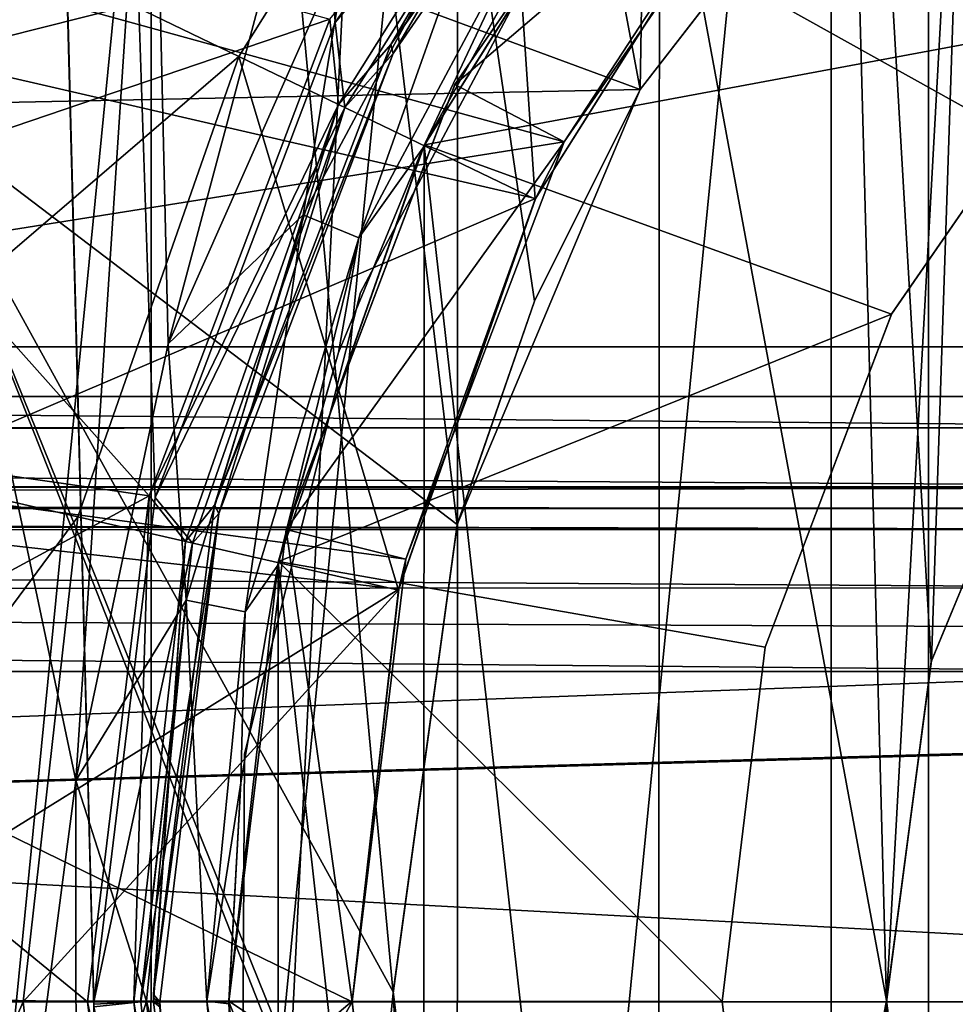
# Model space of a CAD drawing. Header units: millimetres. Extents: x -40 to 40, y -40 to 40.
# Tile 107 of 192: x -6.6 to -3.8, y 0 to 3. Entities that reach past the tile are written whole.
import ezdxf

# ---------------------------------------------------------------- set-up
doc = ezdxf.new("R2010")
doc.units = ezdxf.units.MM
doc.header["$LTSCALE"] = 8.749007
for name, color, linetype in [('1', 7, 'CONTINUOUS'), ('100', 7, 'CONTINUOUS'), ('101', 7, 'CONTINUOUS'), ('102', 7, 'CONTINUOUS'), ('103', 7, 'CONTINUOUS'), ('122', 7, 'CONTINUOUS'), ('123', 7, 'CONTINUOUS'), ('124', 7, 'CONTINUOUS'), ('125', 7, 'CONTINUOUS'), ('126', 7, 'CONTINUOUS'), ('129', 7, 'CONTINUOUS'), ('134', 7, 'CONTINUOUS'), ('135', 7, 'CONTINUOUS'), ('136', 7, 'CONTINUOUS'), ('146', 7, 'CONTINUOUS'), ('16', 7, 'CONTINUOUS'), ('177', 7, 'CONTINUOUS'), ('406', 7, 'CONTINUOUS'), ('424', 7, 'CONTINUOUS'), ('53', 7, 'CONTINUOUS'), ('54', 7, 'CONTINUOUS'), ('56', 7, 'CONTINUOUS'), ('57', 7, 'CONTINUOUS'), ('58', 7, 'CONTINUOUS'), ('59', 7, 'CONTINUOUS'), ('60', 7, 'CONTINUOUS'), ('67', 7, 'CONTINUOUS'), ('68', 7, 'CONTINUOUS'), ('69', 7, 'CONTINUOUS'), ('747', 7, 'CONTINUOUS'), ('749', 7, 'CONTINUOUS'), ('753', 7, 'CONTINUOUS'), ('754', 7, 'CONTINUOUS'), ('82', 7, 'CONTINUOUS'), ('83', 7, 'CONTINUOUS'), ('85', 7, 'CONTINUOUS'), ('87', 7, 'CONTINUOUS'), ('88', 7, 'CONTINUOUS'), ('89', 7, 'CONTINUOUS'), ('90', 7, 'CONTINUOUS'), ('91', 7, 'CONTINUOUS'), ('93', 7, 'CONTINUOUS'), ('95', 7, 'CONTINUOUS'), ('98', 7, 'CONTINUOUS'), ('99', 7, 'CONTINUOUS')]:
    doc.layers.add(name, color=color, linetype=linetype)

msp = doc.modelspace()

# ---------------------------------------------------------------- linework, layer by layer
at = {"layer": '1', "linetype": 'CONTINUOUS'}
for points in [[(-1.9386, 39.4524), (-3.8727, 39.3097), (-3.872, -39.3098), (-1.9386, 39.4524)], [(0, -39.5), (-1.9386, 39.4524), (-3.872, -39.3098), (0, -39.5)], [(-3.8727, 39.3097), (-7.7072, 38.7408), (-7.7062, -38.741), (-3.8727, 39.3097)], [(-3.872, -39.3098), (-3.8727, 39.3097), (-7.7062, -38.741), (-3.872, -39.3098)]]:
    msp.add_3dface(points, dxfattribs=at)
at = {"layer": '100', "linetype": 'CONTINUOUS'}
for points in [[(-6.9286, 2.8712, -35), (-4.3951, 3.5105, -35), (-6.2344, 4.1692, -35), (-6.9286, 2.8712, -35)], [(-5.0668, 2.4429, -35), (-4.3951, 3.5105, -35), (-6.9286, 2.8712, -35), (-5.0668, 2.4429, -35)], [(-7.3555, 1.4651, -35), (-5.0668, 2.4429, -35), (-6.9286, 2.8712, -35), (-7.3555, 1.4651, -35)], [(-5.4832, 1.2549, -35), (-5.0668, 2.4429, -35), (-7.3555, 1.4651, -35), (-5.4832, 1.2549, -35)], [(-7.5, 0.0017, -35), (-5.4832, 1.2549, -35), (-7.3555, 1.4651, -35), (-7.5, 0.0017, -35)], [(-5.625, 0.0013, -35), (-5.4832, 1.2549, -35), (-7.5, 0.0017, -35), (-5.625, 0.0013, -35)], [(-5.625, 0.0013, -35), (-7.5, 0.0017, -35), (-7.3558, -1.4637, -35), (-5.625, 0.0013, -35)], [(-5.4842, -1.2506, -35), (-5.625, 0.0013, -35), (-7.3558, -1.4637, -35), (-5.4842, -1.2506, -35)]]:
    msp.add_3dface(points, dxfattribs=at)
at = {"layer": '101', "linetype": 'CONTINUOUS'}
for points in [[(-4.5, 0.001, -770), (-4.3695, -1.0759, -770), (-4.5, 0.001, -755), (-4.5, 0.001, -770)], [(-4.5, 0.001, -755), (-4.3695, -1.0759, -770), (-4.3691, -1.0774, -755), (-4.5, 0.001, -755)]]:
    msp.add_3dface(points, dxfattribs=at)
at = {"layer": '102', "linetype": 'CONTINUOUS'}
for points in [[(-3.3675, 2.9849, -755), (-3.9841, 2.0922, -770), (-3.9846, 2.0911, -755), (-3.3675, 2.9849, -755)], [(-3.3676, 2.9848, -770), (-3.9841, 2.0922, -770), (-3.3675, 2.9849, -755), (-3.3676, 2.9848, -770)], [(-3.9846, 2.0911, -755), (-4.369, 1.0779, -770), (-4.3691, 1.0776, -755), (-3.9846, 2.0911, -755)], [(-3.9841, 2.0922, -770), (-4.369, 1.0779, -770), (-3.9846, 2.0911, -755), (-3.9841, 2.0922, -770)], [(-4.369, 1.0779, -770), (-4.5, 0.001, -770), (-4.3691, 1.0776, -755), (-4.369, 1.0779, -770)], [(-4.5, 0.001, -770), (-4.5, 0.001, -755), (-4.3691, 1.0776, -755), (-4.5, 0.001, -770)]]:
    msp.add_3dface(points, dxfattribs=at)
at = {"layer": '103', "linetype": 'CONTINUOUS'}
for points in [[(-4.688, 3.7446, -755), (-3.3675, 2.9849, -755), (-5.4046, 2.6058, -755), (-4.688, 3.7446, -755)], [(-2.5561, 3.7036, -755), (-3.3675, 2.9849, -755), (-4.688, 3.7446, -755), (-2.5561, 3.7036, -755)], [(-3.3675, 2.9849, -755), (-3.9846, 2.0911, -755), (-5.4046, 2.6058, -755), (-3.3675, 2.9849, -755)], [(-5.4046, 2.6058, -755), (-3.9846, 2.0911, -755), (-5.8487, 1.3387, -755), (-5.4046, 2.6058, -755)], [(-3.9846, 2.0911, -755), (-4.3691, 1.0776, -755), (-5.8487, 1.3387, -755), (-3.9846, 2.0911, -755)], [(-5.8487, 1.3387, -755), (-4.5, 0.001, -755), (-6, 0.0014, -755), (-5.8487, 1.3387, -755)], [(-4.3691, 1.0776, -755), (-4.5, 0.001, -755), (-5.8487, 1.3387, -755), (-4.3691, 1.0776, -755)], [(-6, 0.0014, -755), (-4.3691, -1.0774, -755), (-5.8498, -1.3342, -755), (-6, 0.0014, -755)], [(-4.5, 0.001, -755), (-4.3691, -1.0774, -755), (-6, 0.0014, -755), (-4.5, 0.001, -755)]]:
    msp.add_3dface(points, dxfattribs=at)
at = {"layer": '122', "linetype": 'CONTINUOUS'}
for points in [[(-9.5135, 1.893, -770), (-8.9612, 3.7129, -770), (-4.9805, 2.6145, -770), (-9.5135, 1.893, -770)], [(-4.9805, 2.6145, -770), (-8.9612, 3.7129, -770), (-4.21, 3.7304, -770), (-4.9805, 2.6145, -770)], [(-5.4616, 1.3461, -770), (-9.5135, 1.893, -770), (-4.9805, 2.6145, -770), (-5.4616, 1.3461, -770)], [(-9.7, 0, -770), (-9.5135, 1.893, -770), (-5.625, 0, -770), (-9.7, 0, -770)], [(-5.625, 0, -770), (-9.5135, 1.893, -770), (-5.4616, 1.3461, -770), (-5.625, 0, -770)], [(-5.4614, -1.3466, -770), (-9.7, 0, -770), (-5.625, 0, -770), (-5.4614, -1.3466, -770)], [(-9.5136, -1.8924, -770), (-9.7, 0, -770), (-5.4614, -1.3466, -770), (-9.5136, -1.8924, -770)]]:
    msp.add_3dface(points, dxfattribs=at)
at = {"layer": '123', "linetype": 'CONTINUOUS'}
for points in [[(-5.4614, -1.3466, -770), (-5.625, 0, -770), (-5.484, -1.2517, -756), (-5.4614, -1.3466, -770)], [(-5.484, -1.2517, -756), (-5.625, 0, -770), (-5.625, 0, -756), (-5.484, -1.2517, -756)]]:
    msp.add_3dface(points, dxfattribs=at)
at = {"layer": '124', "linetype": 'CONTINUOUS'}
for points in [[(-6.4589, -1.4741, -755), (-5.625, 0, -756), (-6.625, 0, -755), (-6.4589, -1.4741, -755)], [(-5.484, -1.2517, -756), (-5.625, 0, -756), (-6.4589, -1.4741, -755), (-5.484, -1.2517, -756)]]:
    msp.add_3dface(points, dxfattribs=at)
at = {"layer": '125', "linetype": 'CONTINUOUS'}
for points in [[(-5.9691, 2.8741, -755), (-5.0679, 2.4406, -756), (-5.1803, 4.1297, -755), (-5.9691, 2.8741, -755)], [(-5.0679, 2.4406, -756), (-4.3978, 3.5071, -756), (-5.1803, 4.1297, -755), (-5.0679, 2.4406, -756)], [(-6.4589, 1.4741, -755), (-5.484, 1.2517, -756), (-5.9691, 2.8741, -755), (-6.4589, 1.4741, -755)], [(-5.484, 1.2517, -756), (-5.0679, 2.4406, -756), (-5.9691, 2.8741, -755), (-5.484, 1.2517, -756)], [(-6.625, 0, -755), (-5.484, 1.2517, -756), (-6.4589, 1.4741, -755), (-6.625, 0, -755)], [(-6.625, 0, -755), (-5.625, 0, -756), (-5.484, 1.2517, -756), (-6.625, 0, -755)]]:
    msp.add_3dface(points, dxfattribs=at)
at = {"layer": '126', "linetype": 'CONTINUOUS'}
for points in [[(-4.9805, 2.6145, -770), (-4.21, 3.7304, -770), (-4.3978, 3.5071, -756), (-4.9805, 2.6145, -770)], [(-4.9805, 2.6145, -770), (-4.3978, 3.5071, -756), (-5.0679, 2.4406, -756), (-4.9805, 2.6145, -770)], [(-5.4616, 1.3461, -770), (-4.9805, 2.6145, -770), (-5.0679, 2.4406, -756), (-5.4616, 1.3461, -770)], [(-5.4616, 1.3461, -770), (-5.0679, 2.4406, -756), (-5.484, 1.2517, -756), (-5.4616, 1.3461, -770)], [(-5.625, 0, -770), (-5.4616, 1.3461, -770), (-5.625, 0, -756), (-5.625, 0, -770)], [(-5.625, 0, -756), (-5.4616, 1.3461, -770), (-5.484, 1.2517, -756), (-5.625, 0, -756)]]:
    msp.add_3dface(points, dxfattribs=at)
at = {"layer": '129', "linetype": 'CONTINUOUS'}
for points in [[(-5.9691, 2.8741, -755), (-5.1803, 4.1297, -755), (-6.8021, 3.2763, -755), (-5.9691, 2.8741, -755)], [(-7.3607, 1.68, -755), (-5.9691, 2.8741, -755), (-6.8021, 3.2763, -755), (-7.3607, 1.68, -755)], [(-6.4589, 1.4741, -755), (-5.9691, 2.8741, -755), (-7.3607, 1.68, -755), (-6.4589, 1.4741, -755)], [(-7.55, 0, -755), (-6.4589, 1.4741, -755), (-7.3607, 1.68, -755), (-7.55, 0, -755)], [(-6.625, 0, -755), (-6.4589, 1.4741, -755), (-7.55, 0, -755), (-6.625, 0, -755)], [(-7.3606, -1.6805, -755), (-6.625, 0, -755), (-7.55, 0, -755), (-7.3606, -1.6805, -755)], [(-6.4589, -1.4741, -755), (-6.625, 0, -755), (-7.3606, -1.6805, -755), (-6.4589, -1.4741, -755)]]:
    msp.add_3dface(points, dxfattribs=at)
at = {"layer": '134', "linetype": 'CONTINUOUS'}
for points in [[(-5.8257, -1.4359, -770), (-6, 0, -770), (-5.8257, -1.4358, -755), (-5.8257, -1.4359, -770)], [(-5.8257, -1.4358, -755), (-6, 0, -770), (-6, 0, -755), (-5.8257, -1.4358, -755)]]:
    msp.add_3dface(points, dxfattribs=at)
at = {"layer": '135', "linetype": 'CONTINUOUS'}
for points in [[(-5.3127, 2.7883, -770), (-4.4911, 3.9787, -770), (-5.3123, 2.7891, -755), (-5.3127, 2.7883, -770)], [(-5.3123, 2.7891, -755), (-4.4911, 3.9787, -770), (-4.4905, 3.9793, -755), (-5.3123, 2.7891, -755)], [(-5.8257, 1.4359, -770), (-5.3127, 2.7883, -770), (-5.8256, 1.4363, -755), (-5.8257, 1.4359, -770)], [(-5.8256, 1.4363, -755), (-5.3127, 2.7883, -770), (-5.3123, 2.7891, -755), (-5.8256, 1.4363, -755)], [(-6, 0, -755), (-5.8257, 1.4359, -770), (-5.8256, 1.4363, -755), (-6, 0, -755)], [(-6, 0, -755), (-6, 0, -770), (-5.8257, 1.4359, -770), (-6, 0, -755)]]:
    msp.add_3dface(points, dxfattribs=at)
at = {"layer": '136', "linetype": 'CONTINUOUS'}
for points in [[(-5.3123, 2.7891, -755), (-4.4905, 3.9793, -755), (-4.21, 3.7304, -755), (-5.3123, 2.7891, -755)], [(-4.9805, 2.6145, -755), (-5.3123, 2.7891, -755), (-4.21, 3.7304, -755), (-4.9805, 2.6145, -755)], [(-5.8256, 1.4363, -755), (-5.3123, 2.7891, -755), (-4.9805, 2.6145, -755), (-5.8256, 1.4363, -755)], [(-5.4616, 1.3461, -755), (-5.8256, 1.4363, -755), (-4.9805, 2.6145, -755), (-5.4616, 1.3461, -755)], [(-6, 0, -755), (-5.8256, 1.4363, -755), (-5.625, 0, -755), (-6, 0, -755)], [(-5.625, 0, -755), (-5.8256, 1.4363, -755), (-5.4616, 1.3461, -755), (-5.625, 0, -755)], [(-5.4614, -1.3466, -755), (-6, 0, -755), (-5.625, 0, -755), (-5.4614, -1.3466, -755)], [(-5.8257, -1.4358, -755), (-6, 0, -755), (-5.4614, -1.3466, -755), (-5.8257, -1.4358, -755)]]:
    msp.add_3dface(points, dxfattribs=at)
at = {"layer": '146', "linetype": 'CONTINUOUS'}
for points in [[(-29.4827, 1.9913, -823.9652), (-24.9125, 14.5088, -823.7467), (-2.4565, 1.9913, -823.9652), (-29.4827, 1.9913, -823.9652)], [(-24.9125, 14.5088, -823.7467), (-1.7467, 14.5087, -823.7467), (-2.4565, 1.9913, -823.9652), (-24.9125, 14.5088, -823.7467)]]:
    msp.add_3dface(points, dxfattribs=at)
at = {"layer": '16', "linetype": 'CONTINUOUS'}
for points in [[(-33.9501, 1.8406, -3.5), (-33.5521, 5.5004, -3.5), (33.9501, 1.8406, -3.5), (-33.9501, 1.8406, -3.5)], [(33.9501, 1.8406, -3.5), (-33.5521, 5.5004, -3.5), (5, 5.4103, -3.5), (33.9501, 1.8406, -3.5)], [(33.9501, -1.8406, -3.5), (-33.9501, 1.8406, -3.5), (33.9501, 1.8406, -3.5), (33.9501, -1.8406, -3.5)], [(-33.9501, -1.8406, -3.5), (-33.9501, 1.8406, -3.5), (33.9501, -1.8406, -3.5), (-33.9501, -1.8406, -3.5)]]:
    msp.add_3dface(points, dxfattribs=at)
at = {"layer": '177', "linetype": 'CONTINUOUS'}
for points in [[(-29.886, -1.0044, -824.5577), (-30, 0, -824), (-1.9342, 0, -973.0221), (-29.886, -1.0044, -824.5577)], [(-2.9479, -1.0044, -967.5923), (-29.886, -1.0044, -824.5577), (-1.9342, 0, -973.0221), (-2.9479, -1.0044, -967.5923)]]:
    msp.add_3dface(points, dxfattribs=at)
at = {"layer": '406', "linetype": 'CONTINUOUS'}
for points in [[(-14.0554, -14.5087, -821.2533), (14.0554, -14.5087, -821.2533), (-13.8109, 0, -821), (-14.0554, -14.5087, -821.2533)], [(14.0554, -14.5087, -821.2533), (13.8109, 0, -821), (-13.8109, 0, -821), (14.0554, -14.5087, -821.2533)]]:
    msp.add_3dface(points, dxfattribs=at)
at = {"layer": '424', "linetype": 'CONTINUOUS'}
for points in [[(-13.8109, 0, -821), (13.8109, 0, -821), (-14.0554, 14.5087, -821.2533), (-13.8109, 0, -821)], [(13.8109, 0, -821), (14.0554, 14.5087, -821.2533), (-14.0554, 14.5087, -821.2533), (13.8109, 0, -821)]]:
    msp.add_3dface(points, dxfattribs=at)
at = {"layer": '53', "linetype": 'CONTINUOUS'}
for points in [[(-6.3825, 4.2647, -13.0573), (-6.7814, 3.2869, -13), (-7.0919, 2.9375, -13.0573), (-6.3825, 4.2647, -13.0573)], [(-7.0594, 3.1638, -13.1965), (-6.3825, 4.2647, -13.0573), (-7.0919, 2.9375, -13.0573), (-7.0594, 3.1638, -13.1965)]]:
    msp.add_3dface(points, dxfattribs=at)
at = {"layer": '54', "linetype": 'CONTINUOUS'}
for points in [[(-7.1066, 2.5074, -13), (-6.7814, 3.2869, -13), (-5.6925, 2.9881, -13), (-7.1066, 2.5074, -13)], [(-6.2423, 1.5385, -13), (-7.1066, 2.5074, -13), (-5.6925, 2.9881, -13), (-6.2423, 1.5385, -13)], [(-7.3425, 1.6966, -13), (-7.1066, 2.5074, -13), (-6.2423, 1.5385, -13), (-7.3425, 1.6966, -13)], [(-7.4862, 0.8649, -13), (-7.3425, 1.6966, -13), (-6.2423, 1.5385, -13), (-7.4862, 0.8649, -13)], [(-6.4291, 0, -13), (-7.4862, 0.8649, -13), (-6.2423, 1.5385, -13), (-6.4291, 0, -13)], [(-7.536, 0.0213, -13), (-7.4862, 0.8649, -13), (-6.4291, 0, -13), (-7.536, 0.0213, -13)], [(-7.536, 0.0106, -13), (-7.536, 0.0213, -13), (-6.4291, 0, -13), (-7.536, 0.0106, -13)], [(-7.536, 0, -13), (-7.536, 0.0106, -13), (-6.4291, 0, -13), (-7.536, 0, -13)], [(-7.536, 0, -13), (-6.4291, 0, -13), (-6.2422, -1.539, -13), (-7.536, 0, -13)], [(-7.4887, -0.8432, -13), (-7.536, 0, -13), (-6.2422, -1.539, -13), (-7.4887, -0.8432, -13)]]:
    msp.add_3dface(points, dxfattribs=at)
at = {"layer": '56', "linetype": 'CONTINUOUS'}
for points in [[(-5.507, 2.9112, -12.8035), (-4.9169, 3.9211, -12.9427), (-4.6514, 4.1432, -12.8035), (-5.507, 2.9112, -12.8035)], [(-5.6661, 2.7287, -12.9427), (-5.6925, 2.9881, -13), (-4.9169, 3.9211, -12.9427), (-5.6661, 2.7287, -12.9427)], [(-5.6661, 2.7287, -12.9427), (-4.9169, 3.9211, -12.9427), (-5.507, 2.9112, -12.8035), (-5.6661, 2.7287, -12.9427)], [(-6.2423, 1.5385, -13), (-5.6925, 2.9881, -13), (-5.6661, 2.7287, -12.9427), (-6.2423, 1.5385, -13)], [(-6.0432, 1.5103, -12.8035), (-5.6661, 2.7287, -12.9427), (-5.507, 2.9112, -12.8035), (-6.0432, 1.5103, -12.8035)], [(-6.1312, 1.3994, -12.9427), (-6.2423, 1.5385, -13), (-5.6661, 2.7287, -12.9427), (-6.1312, 1.3994, -12.9427)], [(-6.1312, 1.3994, -12.9427), (-5.6661, 2.7287, -12.9427), (-6.0432, 1.5103, -12.8035), (-6.1312, 1.3994, -12.9427)], [(-6.4291, 0, -13), (-6.2423, 1.5385, -13), (-6.2889, 0, -12.9427), (-6.4291, 0, -13)], [(-6.2889, 0, -12.9427), (-6.2423, 1.5385, -13), (-6.1312, 1.3994, -12.9427), (-6.2889, 0, -12.9427)], [(-6.2291, 0.0219, -12.8035), (-6.1312, 1.3994, -12.9427), (-6.0432, 1.5103, -12.8035), (-6.2291, 0.0219, -12.8035)], [(-6.2889, 0, -12.9427), (-6.1312, 1.3994, -12.9427), (-6.2291, 0, -12.8035), (-6.2889, 0, -12.9427)], [(-6.2291, 0.0109, -12.8035), (-6.1312, 1.3994, -12.9427), (-6.2291, 0.0219, -12.8035), (-6.2291, 0.0109, -12.8035)], [(-6.2291, 0, -12.8035), (-6.1312, 1.3994, -12.9427), (-6.2291, 0.0109, -12.8035), (-6.2291, 0, -12.8035)]]:
    msp.add_3dface(points, dxfattribs=at)
at = {"layer": '57', "linetype": 'CONTINUOUS'}
for points in [[(-6.2422, -1.539, -13), (-6.4291, 0, -13), (-6.1312, -1.3994, -12.9427), (-6.2422, -1.539, -13)], [(-6.4291, 0, -13), (-6.2889, 0, -12.9427), (-6.1312, -1.3994, -12.9427), (-6.4291, 0, -13)], [(-6.1312, -1.3994, -12.9427), (-6.2889, 0, -12.9427), (-6.0485, -1.4891, -12.8035), (-6.1312, -1.3994, -12.9427)], [(-6.2889, 0, -12.9427), (-6.2291, 0, -12.8035), (-6.0485, -1.4891, -12.8035), (-6.2889, 0, -12.9427)]]:
    msp.add_3dface(points, dxfattribs=at)
at = {"layer": '58', "linetype": 'CONTINUOUS'}
for points in [[(-6.2099, -0.0077, -11.7035), (-6.2291, 0, -12.8035), (-6.2099, 0, -11.7035), (-6.2099, -0.0077, -11.7035)], [(-6.2099, -0.0154, -11.7035), (-6.2291, 0, -12.8035), (-6.2099, -0.0077, -11.7035), (-6.2099, -0.0154, -11.7035)], [(-6.0485, -1.4891, -12.8035), (-6.2291, 0, -12.8035), (-6.2099, -0.0154, -11.7035), (-6.0485, -1.4891, -12.8035)]]:
    msp.add_3dface(points, dxfattribs=at)
at = {"layer": '59', "linetype": 'CONTINUOUS'}
for points in [[(-6.4099, -0.0079, -11.5), (-6.4099, -0.0158, -11.5), (-6.2672, 0, -11.5598), (-6.4099, -0.0079, -11.5)], [(-6.2672, 0, -11.5598), (-6.4099, -0.0158, -11.5), (-6.1101, -1.3946, -11.5598), (-6.2672, 0, -11.5598)], [(-6.4099, 0, -11.5), (-6.4099, -0.0079, -11.5), (-6.2685, 0, -11.5586), (-6.4099, 0, -11.5)], [(-6.2685, 0, -11.5586), (-6.4099, -0.0079, -11.5), (-6.2672, 0, -11.5598), (-6.2685, 0, -11.5586)], [(-6.2672, 0, -11.5598), (-6.1101, -1.3946, -11.5598), (-6.2099, 0, -11.7), (-6.2672, 0, -11.5598)], [(-6.2099, -0.0077, -11.7035), (-6.2099, 0, -11.7035), (-6.1101, -1.3946, -11.5598), (-6.2099, -0.0077, -11.7035)], [(-6.1101, -1.3946, -11.5598), (-6.2099, 0, -11.7035), (-6.2099, 0, -11.7017), (-6.1101, -1.3946, -11.5598)], [(-6.2099, 0, -11.7), (-6.1101, -1.3946, -11.5598), (-6.2099, 0, -11.7017), (-6.2099, 0, -11.7)], [(-6.2099, -0.0154, -11.7035), (-6.2099, -0.0077, -11.7035), (-6.1101, -1.3946, -11.5598), (-6.2099, -0.0154, -11.7035)]]:
    msp.add_3dface(points, dxfattribs=at)
at = {"layer": '60', "linetype": 'CONTINUOUS'}
for points in [[(-7.3207, 34.4392, -11.5), (-6.4099, 0, -11.5), (-6.2238, 1.5332, -11.5), (-7.3207, 34.4392, -11.5)], [(-6.4099, -0.0079, -11.5), (-6.4099, 0, -11.5), (-7.3207, 34.4392, -11.5), (-6.4099, -0.0079, -11.5)], [(-7.3199, -34.4393, -11.5), (-6.4099, -0.0158, -11.5), (-7.3207, 34.4392, -11.5), (-7.3199, -34.4393, -11.5)], [(-6.4099, -0.0158, -11.5), (-6.4099, -0.0079, -11.5), (-7.3207, 34.4392, -11.5), (-6.4099, -0.0158, -11.5)], [(-5.6764, 2.9774, -11.5), (-7.3207, 34.4392, -11.5), (-6.2238, 1.5332, -11.5), (-5.6764, 2.9774, -11.5)], [(-4.7995, 4.2486, -11.5), (-7.3207, 34.4392, -11.5), (-5.6764, 2.9774, -11.5), (-4.7995, 4.2486, -11.5)]]:
    msp.add_3dface(points, dxfattribs=at)
at = {"layer": '67', "linetype": 'CONTINUOUS'}
for points in [[(-4.7995, 4.2486, -11.5), (-5.6764, 2.9774, -11.5), (-4.8999, 3.9076, -11.5598), (-4.7995, 4.2486, -11.5)], [(-4.6505, 4.1153, -11.7035), (-4.8999, 3.9076, -11.5598), (-5.4997, 2.8838, -11.7035), (-4.6505, 4.1153, -11.7035)], [(-4.8999, 3.9076, -11.5598), (-5.6764, 2.9774, -11.5), (-5.6466, 2.7193, -11.5598), (-4.8999, 3.9076, -11.5598)], [(-4.8999, 3.9076, -11.5598), (-5.6466, 2.7193, -11.5598), (-5.4997, 2.8838, -11.7035), (-4.8999, 3.9076, -11.5598)], [(-5.6764, 2.9774, -11.5), (-6.2238, 1.5332, -11.5), (-5.6466, 2.7193, -11.5598), (-5.6764, 2.9774, -11.5)], [(-5.4997, 2.8838, -11.7035), (-5.6466, 2.7193, -11.5598), (-6.0297, 1.485, -11.7035), (-5.4997, 2.8838, -11.7035)], [(-5.6466, 2.7193, -11.5598), (-6.2238, 1.5332, -11.5), (-6.1101, 1.3946, -11.5598), (-5.6466, 2.7193, -11.5598)], [(-5.6466, 2.7193, -11.5598), (-6.1101, 1.3946, -11.5598), (-6.0297, 1.485, -11.7035), (-5.6466, 2.7193, -11.5598)], [(-6.2238, 1.5332, -11.5), (-6.4099, 0, -11.5), (-6.1101, 1.3946, -11.5598), (-6.2238, 1.5332, -11.5)], [(-6.1101, 1.3946, -11.5598), (-6.2672, 0, -11.5598), (-6.0297, 1.485, -11.7035), (-6.1101, 1.3946, -11.5598)], [(-6.2672, 0, -11.5598), (-6.2099, 0, -11.7), (-6.0297, 1.485, -11.7035), (-6.2672, 0, -11.5598)], [(-6.2099, 0, -11.7017), (-6.2099, 0, -11.7035), (-6.0297, 1.485, -11.7035), (-6.2099, 0, -11.7017)], [(-6.2099, 0, -11.7), (-6.2099, 0, -11.7017), (-6.0297, 1.485, -11.7035), (-6.2099, 0, -11.7)], [(-6.4099, 0, -11.5), (-6.2685, 0, -11.5586), (-6.1101, 1.3946, -11.5598), (-6.4099, 0, -11.5)], [(-6.2685, 0, -11.5586), (-6.2672, 0, -11.5598), (-6.1101, 1.3946, -11.5598), (-6.2685, 0, -11.5586)]]:
    msp.add_3dface(points, dxfattribs=at)
at = {"layer": '68', "linetype": 'CONTINUOUS'}
for points in [[(-5.507, 2.9112, -12.8035), (-4.6514, 4.1432, -12.8035), (-4.6505, 4.1153, -11.7035), (-5.507, 2.9112, -12.8035)], [(-5.507, 2.9112, -12.8035), (-4.6505, 4.1153, -11.7035), (-5.4997, 2.8838, -11.7035), (-5.507, 2.9112, -12.8035)], [(-6.0432, 1.5103, -12.8035), (-5.507, 2.9112, -12.8035), (-5.4997, 2.8838, -11.7035), (-6.0432, 1.5103, -12.8035)], [(-6.0432, 1.5103, -12.8035), (-5.4997, 2.8838, -11.7035), (-6.0297, 1.485, -11.7035), (-6.0432, 1.5103, -12.8035)], [(-6.2291, 0.0219, -12.8035), (-6.0432, 1.5103, -12.8035), (-6.0297, 1.485, -11.7035), (-6.2291, 0.0219, -12.8035)], [(-6.2099, 0, -11.7035), (-6.2291, 0.0219, -12.8035), (-6.0297, 1.485, -11.7035), (-6.2099, 0, -11.7035)], [(-6.2291, 0.0109, -12.8035), (-6.2291, 0.0219, -12.8035), (-6.2099, 0, -11.7035), (-6.2291, 0.0109, -12.8035)], [(-6.2291, 0, -12.8035), (-6.2291, 0.0109, -12.8035), (-6.2099, 0, -11.7035), (-6.2291, 0, -12.8035)]]:
    msp.add_3dface(points, dxfattribs=at)
at = {"layer": '69', "linetype": 'CONTINUOUS'}
for points in [[(-4.5632, 14.2891, -14), (-6.742, 13.3995, -14), (-4.7491, 2.7742, -14), (-4.5632, 14.2891, -14)], [(-3.8694, 3.9086, -14), (-4.5632, 14.2891, -14), (-4.7491, 2.7742, -14), (-3.8694, 3.9086, -14)], [(-6.742, 13.3995, -14), (-6.8767, -13.3308, -14), (-5.4999, 0.0263, -14), (-6.742, 13.3995, -14)], [(-5.0708, 2.13, -14), (-6.742, 13.3995, -14), (-5.3056, 1.4492, -14), (-5.0708, 2.13, -14)], [(-4.7491, 2.7742, -14), (-6.742, 13.3995, -14), (-5.0708, 2.13, -14), (-4.7491, 2.7742, -14)], [(-5.3056, 1.4492, -14), (-6.742, 13.3995, -14), (-5.4999, 0.0263, -14), (-5.3056, 1.4492, -14)], [(-6.8767, -13.3308, -14), (-4.7069, -14.2424, -14), (-5.4999, 0.0263, -14), (-6.8767, -13.3308, -14)], [(-5.4999, 0.0263, -14), (-4.7069, -14.2424, -14), (-5.3195, -1.3974, -14), (-5.4999, 0.0263, -14)]]:
    msp.add_3dface(points, dxfattribs=at)
at = {"layer": '747', "linetype": 'CONTINUOUS'}
for points in [[(-29.4827, 1.9913, -823.9652), (-2.4565, 1.7449, -824.0351), (-29.4869, 1.7494, -824.0325), (-29.4827, 1.9913, -823.9652)], [(-29.4827, 1.9913, -823.9652), (-2.4565, 1.9913, -823.9652), (-2.4565, 1.7449, -824.0351), (-29.4827, 1.9913, -823.9652)], [(-29.4871, 1.7377, -824.0395), (-2.4565, 1.5656, -824.2177), (-29.49, 1.5707, -824.2088), (-29.4871, 1.7377, -824.0395)], [(-29.4869, 1.7494, -824.0325), (-2.4565, 1.7449, -824.0351), (-29.4871, 1.7377, -824.0395), (-29.4869, 1.7494, -824.0325)], [(-2.4565, 1.7449, -824.0351), (-2.4565, 1.5656, -824.2177), (-29.4871, 1.7377, -824.0395), (-2.4565, 1.7449, -824.0351)], [(-29.49, 1.5707, -824.2088), (-2.4565, 1.5628, -824.2226), (-29.4483, 1.5209, -824.322), (-29.49, 1.5707, -824.2088)], [(-2.4565, 1.5656, -824.2177), (-2.4565, 1.5628, -824.2226), (-29.49, 1.5707, -824.2088), (-2.4565, 1.5656, -824.2177)], [(-2.4565, 1.5628, -824.2226), (-2.4565, 1.5, -824.4652), (-29.4483, 1.5209, -824.322), (-2.4565, 1.5628, -824.2226)], [(-29.4483, 1.5209, -824.322), (-2.4565, 1.5, -824.4652), (-29.4447, 1.5181, -824.3317), (-29.4483, 1.5209, -824.322)], [(-29.4447, 1.5181, -824.3317), (-2.4565, 1.5, -824.4652), (-29.3947, 1.5, -824.4652), (-29.4447, 1.5181, -824.3317)]]:
    msp.add_3dface(points, dxfattribs=at)
at = {"layer": '749', "linetype": 'CONTINUOUS'}
for points in [[(-2.9479, 1.0044, -967.5923), (-30, 0, -824), (-29.886, 1.0044, -824.5577), (-2.9479, 1.0044, -967.5923)], [(-1.9349, 0.8077, -972.9804), (-30, 0, -824), (-2.9479, 1.0044, -967.5923), (-1.9349, 0.8077, -972.9804)], [(-30, 0, -824), (-1.9349, 0.8077, -972.9804), (-1.9316, 0.8057, -972.9978), (-30, 0, -824)], [(-30, 0, -824), (-1.9316, 0.8057, -972.9978), (-1.9284, 0.803, -973.0151), (-30, 0, -824)], [(-1.9342, 0, -973.0221), (-30, 0, -824), (-1.9284, 0.803, -973.0151), (-1.9342, 0, -973.0221)]]:
    msp.add_3dface(points, dxfattribs=at)
at = {"layer": '753', "linetype": 'CONTINUOUS'}
for points in [[(-29.3947, 1.5, -824.4652), (-2.6968, 1.4361, -967.545), (-29.5259, 1.4818, -824.4899), (-29.3947, 1.5, -824.4652)], [(-29.3947, 1.5, -824.4652), (-2.4565, 1.5, -967.4998), (-2.6968, 1.4361, -967.545), (-29.3947, 1.5, -824.4652)], [(-29.5259, 1.4818, -824.4899), (-2.6968, 1.4361, -967.545), (-29.6451, 1.4302, -824.5123), (-29.5259, 1.4818, -824.4899)], [(-29.6451, 1.4302, -824.5123), (-2.8771, 1.2585, -967.579), (-29.8212, 1.2483, -824.5455), (-29.6451, 1.4302, -824.5123)], [(-2.6968, 1.4361, -967.545), (-2.8771, 1.2585, -967.579), (-29.6451, 1.4302, -824.5123), (-2.6968, 1.4361, -967.545)], [(-2.8771, 1.2585, -967.579), (-2.9289, 1.1377, -967.5888), (-29.8212, 1.2483, -824.5455), (-2.8771, 1.2585, -967.579)], [(-2.9479, 1.0044, -967.5923), (-29.886, 1.0044, -824.5577), (-29.8212, 1.2483, -824.5455), (-2.9479, 1.0044, -967.5923)], [(-2.9289, 1.1377, -967.5888), (-2.9479, 1.0044, -967.5923), (-29.8212, 1.2483, -824.5455), (-2.9289, 1.1377, -967.5888)]]:
    msp.add_3dface(points, dxfattribs=at)
at = {"layer": '754', "linetype": 'CONTINUOUS'}
msp.add_3dface([(-2.4565, 1.5, -824.4652), (-2.4565, 1.5, -967.4998), (-29.3947, 1.5, -824.4652), (-2.4565, 1.5, -824.4652)], dxfattribs=at)
at = {"layer": '82', "linetype": 'CONTINUOUS'}
for points in [[(-4.7491, 2.7742, -20), (-6.6461, 3.4755, -20), (-3.8703, 3.9077, -20), (-4.7491, 2.7742, -20)], [(-6.9862, 2.7281, -20), (-6.6461, 3.4755, -20), (-4.7491, 2.7742, -20), (-6.9862, 2.7281, -20)], [(-5.305, 1.4514, -20), (-6.9862, 2.7281, -20), (-4.7491, 2.7742, -20), (-5.305, 1.4514, -20)], [(-7.0136, -2.657, -20), (-6.9862, 2.7281, -20), (-5.0922, -2.0784, -20), (-7.0136, -2.657, -20)], [(-5.4999, 0.0296, -20), (-6.9862, 2.7281, -20), (-5.305, 1.4514, -20), (-5.4999, 0.0296, -20)], [(-5.0922, -2.0784, -20), (-6.9862, 2.7281, -20), (-5.3201, -1.3952, -20), (-5.0922, -2.0784, -20)], [(-5.3201, -1.3952, -20), (-6.9862, 2.7281, -20), (-5.4999, 0.0296, -20), (-5.3201, -1.3952, -20)]]:
    msp.add_3dface(points, dxfattribs=at)
at = {"layer": '83', "linetype": 'CONTINUOUS'}
for points in [[(-3.8694, 3.9086, -14), (-4.7491, 2.7742, -14), (-3.8703, 3.9077, -20), (-3.8694, 3.9086, -14)], [(-4.7491, 2.7742, -14), (-4.7491, 2.7742, -20), (-3.8703, 3.9077, -20), (-4.7491, 2.7742, -14)], [(-5.0708, 2.13, -14), (-5.305, 1.4514, -20), (-4.7491, 2.7742, -20), (-5.0708, 2.13, -14)], [(-4.7491, 2.7742, -14), (-5.0708, 2.13, -14), (-4.7491, 2.7742, -20), (-4.7491, 2.7742, -14)], [(-5.0708, 2.13, -14), (-5.3056, 1.4492, -14), (-5.305, 1.4514, -20), (-5.0708, 2.13, -14)], [(-5.3056, 1.4492, -14), (-5.4999, 0.0296, -20), (-5.305, 1.4514, -20), (-5.3056, 1.4492, -14)], [(-5.3056, 1.4492, -14), (-5.4999, 0.0263, -14), (-5.4999, 0.0296, -20), (-5.3056, 1.4492, -14)], [(-5.4999, 0.0263, -14), (-5.3201, -1.3952, -20), (-5.4999, 0.0296, -20), (-5.4999, 0.0263, -14)], [(-5.4999, 0.0263, -14), (-5.3195, -1.3974, -14), (-5.3201, -1.3952, -20), (-5.4999, 0.0263, -14)]]:
    msp.add_3dface(points, dxfattribs=at)
at = {"layer": '85', "linetype": 'CONTINUOUS'}
for points in [[(-4.9205, 3.4334, -14), (-5.5992, 2.1561, -14), (-4.9205, 3.4334, -20), (-4.9205, 3.4334, -14)], [(-4.9205, 3.4334, -20), (-5.5992, 2.1561, -14), (-5.5992, 2.1561, -20), (-4.9205, 3.4334, -20)], [(-5.5992, 2.1561, -14), (-5.9525, 0.7535, -14), (-5.5992, 2.1561, -20), (-5.5992, 2.1561, -14)], [(-5.5992, 2.1561, -20), (-5.9525, 0.7535, -14), (-5.9525, 0.7535, -20), (-5.5992, 2.1561, -20)], [(-5.9525, 0.7535, -20), (-5.9599, -0.693, -14), (-5.9599, -0.693, -20), (-5.9525, 0.7535, -20)], [(-5.9525, 0.7535, -14), (-5.9599, -0.693, -14), (-5.9525, 0.7535, -20), (-5.9525, 0.7535, -14)]]:
    msp.add_3dface(points, dxfattribs=at)
at = {"layer": '87', "linetype": 'CONTINUOUS'}
for points in [[(-4.6907, 3.7413, -770), (-3.7414, 4.6905, -770), (-4, 0.0034, -770), (-4.6907, 3.7413, -770)], [(-4, 0.0034, -770), (-3.7414, 4.6905, -770), (-3.8633, 1.0369, -770), (-4, 0.0034, -770)], [(-3.8633, 1.0369, -770), (-3.7414, 4.6905, -770), (-3.4636, 2.0008, -770), (-3.8633, 1.0369, -770)], [(-5.4057, 2.6036, -770), (-4.6907, 3.7413, -770), (-4.6939, -3.7372, -770), (-5.4057, 2.6036, -770)], [(-4.6939, -3.7372, -770), (-4.6907, 3.7413, -770), (-4, 0.0034, -770), (-4.6939, -3.7372, -770)], [(-5.8492, 1.3365, -770), (-5.4057, 2.6036, -770), (-5.4075, -2.5997, -770), (-5.8492, 1.3365, -770)], [(-5.4075, -2.5997, -770), (-5.4057, 2.6036, -770), (-4.6939, -3.7372, -770), (-5.4075, -2.5997, -770)], [(-6, 0.0014, -770), (-5.8492, 1.3365, -770), (-5.85, -1.3331, -770), (-6, 0.0014, -770)], [(-5.85, -1.3331, -770), (-5.8492, 1.3365, -770), (-5.4075, -2.5997, -770), (-5.85, -1.3331, -770)], [(-3.8646, -1.0317, -770), (-4.6939, -3.7372, -770), (-4, 0.0034, -770), (-3.8646, -1.0317, -770)]]:
    msp.add_3dface(points, dxfattribs=at)
at = {"layer": '88', "linetype": 'CONTINUOUS'}
for points in [[(-4.6907, 3.7413, -770), (-5.4057, 2.6036, -770), (-4.697, 3.7334, -755.5), (-4.6907, 3.7413, -770)], [(-4.697, 3.7334, -755.5), (-5.4057, 2.6036, -770), (-5.0852, 3.1845, -755.5), (-4.697, 3.7334, -755.5)], [(-5.0852, 3.1845, -755.5), (-5.4057, 2.6036, -770), (-5.4095, 2.5956, -755.5), (-5.0852, 3.1845, -755.5)], [(-5.4057, 2.6036, -770), (-5.8492, 1.3365, -770), (-5.4095, 2.5956, -755.5), (-5.4057, 2.6036, -770)], [(-5.4095, 2.5956, -755.5), (-5.8492, 1.3365, -770), (-5.6659, 1.9742, -755.5), (-5.4095, 2.5956, -755.5)], [(-5.6659, 1.9742, -755.5), (-5.8492, 1.3365, -770), (-5.8512, 1.3279, -755.5), (-5.6659, 1.9742, -755.5)], [(-5.8492, 1.3365, -770), (-6, 0.0014, -770), (-5.8512, 1.3279, -755.5), (-5.8492, 1.3365, -770)], [(-5.8512, 1.3279, -755.5), (-6, 0.0014, -770), (-5.963, 0.665, -755.5), (-5.8512, 1.3279, -755.5)], [(-5.963, 0.665, -755.5), (-6, 0.0014, -770), (-6, -0.0063, -755.5), (-5.963, 0.665, -755.5)], [(-6, 0.0014, -770), (-5.85, -1.3331, -770), (-6, -0.0063, -755.5), (-6, 0.0014, -770)], [(-6, -0.0063, -755.5), (-5.85, -1.3331, -770), (-5.9616, -0.6775, -755.5), (-6, -0.0063, -755.5)]]:
    msp.add_3dface(points, dxfattribs=at)
at = {"layer": '89', "linetype": 'CONTINUOUS'}
for points in [[(-5.7739, 2.3932, -755.0669), (-5.635, 3.2399, -755), (-5.1961, 3.4736, -755.0669), (-5.7739, 2.3932, -755.0669)], [(-5.7739, 2.3932, -755.0669), (-5.1961, 3.4736, -755.0669), (-5.6046, 2.323, -755.25), (-5.7739, 2.3932, -755.0669)], [(-5.6046, 2.323, -755.25), (-5.1961, 3.4736, -755.0669), (-5.0437, 3.3718, -755.25), (-5.6046, 2.323, -755.25)], [(-5.4095, 2.5956, -755.5), (-5.6046, 2.323, -755.25), (-5.0437, 3.3718, -755.25), (-5.4095, 2.5956, -755.5)], [(-5.0852, 3.1845, -755.5), (-5.4095, 2.5956, -755.5), (-5.0437, 3.3718, -755.25), (-5.0852, 3.1845, -755.5)], [(-6.1845, 2.0006, -755), (-5.635, 3.2399, -755), (-5.7739, 2.3932, -755.0669), (-6.1845, 2.0006, -755)], [(-5.4095, 2.5956, -755.5), (-5.6659, 1.9742, -755.5), (-5.6046, 2.323, -755.25), (-5.4095, 2.5956, -755.5)], [(-6.1299, 1.2208, -755.0669), (-6.1845, 2.0006, -755), (-5.7739, 2.3932, -755.0669), (-6.1299, 1.2208, -755.0669)], [(-6.1299, 1.2208, -755.0669), (-5.7739, 2.3932, -755.0669), (-5.9501, 1.185, -755.25), (-6.1299, 1.2208, -755.0669)], [(-5.9501, 1.185, -755.25), (-5.7739, 2.3932, -755.0669), (-5.6046, 2.323, -755.25), (-5.9501, 1.185, -755.25)], [(-5.8512, 1.3279, -755.5), (-5.9501, 1.185, -755.25), (-5.6046, 2.323, -755.25), (-5.8512, 1.3279, -755.5)], [(-5.6659, 1.9742, -755.5), (-5.8512, 1.3279, -755.5), (-5.6046, 2.323, -755.25), (-5.6659, 1.9742, -755.5)], [(-6.4651, 0.6726, -755), (-6.1845, 2.0006, -755), (-6.1299, 1.2208, -755.0669), (-6.4651, 0.6726, -755)], [(-5.8512, 1.3279, -755.5), (-5.963, 0.665, -755.5), (-5.9501, 1.185, -755.25), (-5.8512, 1.3279, -755.5)], [(-6.2502, 0.0014, -755.0669), (-6.4651, 0.6726, -755), (-6.1299, 1.2208, -755.0669), (-6.2502, 0.0014, -755.0669)], [(-6.2502, 0.0014, -755.0669), (-6.1299, 1.2208, -755.0669), (-6.067, 0.0014, -755.25), (-6.2502, 0.0014, -755.0669)], [(-6.067, 0.0014, -755.25), (-6.1299, 1.2208, -755.0669), (-5.9501, 1.185, -755.25), (-6.067, 0.0014, -755.25)], [(-5.963, 0.665, -755.5), (-6.067, 0.0014, -755.25), (-5.9501, 1.185, -755.25), (-5.963, 0.665, -755.5)], [(-6.4638, -0.6854, -755), (-6.4651, 0.6726, -755), (-6.2502, 0.0014, -755.0669), (-6.4638, -0.6854, -755)], [(-5.963, 0.665, -755.5), (-6, -0.0063, -755.5), (-6.067, 0.0014, -755.25), (-5.963, 0.665, -755.5)], [(-6.1304, -1.218, -755.0669), (-6.4638, -0.6854, -755), (-6.2502, 0.0014, -755.0669), (-6.1304, -1.218, -755.0669)], [(-5.9507, -1.1822, -755.25), (-6.2502, 0.0014, -755.0669), (-6.067, 0.0014, -755.25), (-5.9507, -1.1822, -755.25)], [(-6.1304, -1.218, -755.0669), (-6.2502, 0.0014, -755.0669), (-5.9507, -1.1822, -755.25), (-6.1304, -1.218, -755.0669)], [(-6, -0.0063, -755.5), (-5.9616, -0.6775, -755.5), (-6.067, 0.0014, -755.25), (-6, -0.0063, -755.5)], [(-5.9616, -0.6775, -755.5), (-5.9507, -1.1822, -755.25), (-6.067, 0.0014, -755.25), (-5.9616, -0.6775, -755.5)]]:
    msp.add_3dface(points, dxfattribs=at)
at = {"layer": '90', "linetype": 'CONTINUOUS'}
for points in [[(-5.3027, 5.3039, -755), (-6.1845, 2.0006, -755), (-6.2351, 4.1682, -755), (-5.3027, 5.3039, -755)], [(-5.635, 3.2399, -755), (-6.1845, 2.0006, -755), (-5.3027, 5.3039, -755), (-5.635, 3.2399, -755)], [(-6.2351, 4.1682, -755), (-6.4651, 0.6726, -755), (-6.9281, 2.8725, -755), (-6.2351, 4.1682, -755)], [(-6.1845, 2.0006, -755), (-6.4651, 0.6726, -755), (-6.2351, 4.1682, -755), (-6.1845, 2.0006, -755)], [(-6.9281, 2.8725, -755), (-6.4651, 0.6726, -755), (-6.9295, -2.8691, -755), (-6.9281, 2.8725, -755)], [(-6.4651, 0.6726, -755), (-6.4638, -0.6854, -755), (-6.9295, -2.8691, -755), (-6.4651, 0.6726, -755)]]:
    msp.add_3dface(points, dxfattribs=at)
at = {"layer": '91', "linetype": 'CONTINUOUS'}
for points in [[(-6.2363, 4.1663, -20), (-6.9281, 2.8725, -755), (-6.9282, 2.8722, -20), (-6.2363, 4.1663, -20)], [(-6.2351, 4.1682, -755), (-6.9281, 2.8725, -755), (-6.2363, 4.1663, -20), (-6.2351, 4.1682, -755)]]:
    msp.add_3dface(points, dxfattribs=at)
at = {"layer": '93', "linetype": 'CONTINUOUS'}
for points in [[(-2.8695, 6.9293, -20), (-4.1674, 6.2356, -20), (-3.4638, 2.0005, -20), (-2.8695, 6.9293, -20)], [(-4.1674, 6.2356, -20), (-5.3051, -5.3015, -20), (-4.1692, -6.2344, -20), (-4.1674, 6.2356, -20)], [(-4.1674, 6.2356, -20), (-5.3042, 5.3024, -20), (-5.3051, -5.3015, -20), (-4.1674, 6.2356, -20)], [(-4.1674, 6.2356, -20), (-4.1692, -6.2344, -20), (-4, -0.0016, -20), (-4.1674, 6.2356, -20)], [(-3.4638, 2.0005, -20), (-4.1674, 6.2356, -20), (-3.8642, 1.0335, -20), (-3.4638, 2.0005, -20)], [(-3.8642, 1.0335, -20), (-4.1674, 6.2356, -20), (-4, -0.0016, -20), (-3.8642, 1.0335, -20)], [(-5.3042, 5.3024, -20), (-6.2363, 4.1663, -20), (-6.237, -4.1653, -20), (-5.3042, 5.3024, -20)], [(-5.3042, 5.3024, -20), (-6.237, -4.1653, -20), (-5.3051, -5.3015, -20), (-5.3042, 5.3024, -20)], [(-6.2363, 4.1663, -20), (-6.9282, 2.8722, -20), (-6.9294, -2.8693, -20), (-6.2363, 4.1663, -20)], [(-6.2363, 4.1663, -20), (-6.9294, -2.8693, -20), (-6.237, -4.1653, -20), (-6.2363, 4.1663, -20)], [(-4, -0.0016, -20), (-4.1692, -6.2344, -20), (-3.8637, -1.0351, -20), (-4, -0.0016, -20)]]:
    msp.add_3dface(points, dxfattribs=at)
at = {"layer": '95', "linetype": 'CONTINUOUS'}
for points in [[(-3.8633, 1.0369, -770), (-3.4638, 2.0005, -20), (-3.8642, 1.0335, -20), (-3.8633, 1.0369, -770)], [(-3.8633, 1.0369, -770), (-3.4636, 2.0008, -770), (-3.4638, 2.0005, -20), (-3.8633, 1.0369, -770)], [(-4, 0.0034, -770), (-3.8633, 1.0369, -770), (-3.8642, 1.0335, -20), (-4, 0.0034, -770)], [(-4, 0.0034, -770), (-3.8642, 1.0335, -20), (-4, -0.0016, -20), (-4, 0.0034, -770)], [(-3.8646, -1.0317, -770), (-4, 0.0034, -770), (-4, -0.0016, -20), (-3.8646, -1.0317, -770)], [(-3.8646, -1.0317, -770), (-4, -0.0016, -20), (-3.8637, -1.0351, -20), (-3.8646, -1.0317, -770)]]:
    msp.add_3dface(points, dxfattribs=at)
at = {"layer": '98', "linetype": 'CONTINUOUS'}
for points in [[(-5.4843, -1.2504, -20), (-5.625, 0.0013, -20), (-5.4842, -1.2506, -35), (-5.4843, -1.2504, -20)], [(-5.4842, -1.2506, -35), (-5.625, 0.0013, -20), (-5.625, 0.0013, -35), (-5.4842, -1.2506, -35)]]:
    msp.add_3dface(points, dxfattribs=at)
at = {"layer": '99', "linetype": 'CONTINUOUS'}
for points in [[(-5.0674, 2.4418, -20), (-4.397, 3.5081, -20), (-5.0668, 2.4429, -35), (-5.0674, 2.4418, -20)], [(-5.0668, 2.4429, -35), (-4.397, 3.5081, -20), (-4.3951, 3.5105, -35), (-5.0668, 2.4429, -35)], [(-5.4837, 1.2529, -20), (-5.0674, 2.4418, -20), (-5.4832, 1.2549, -35), (-5.4837, 1.2529, -20)], [(-5.4832, 1.2549, -35), (-5.0674, 2.4418, -20), (-5.0668, 2.4429, -35), (-5.4832, 1.2549, -35)], [(-5.625, 0.0013, -35), (-5.4837, 1.2529, -20), (-5.4832, 1.2549, -35), (-5.625, 0.0013, -35)], [(-5.625, 0.0013, -35), (-5.625, 0.0013, -20), (-5.4837, 1.2529, -20), (-5.625, 0.0013, -35)]]:
    msp.add_3dface(points, dxfattribs=at)

doc.saveas('drawing.dxf')
